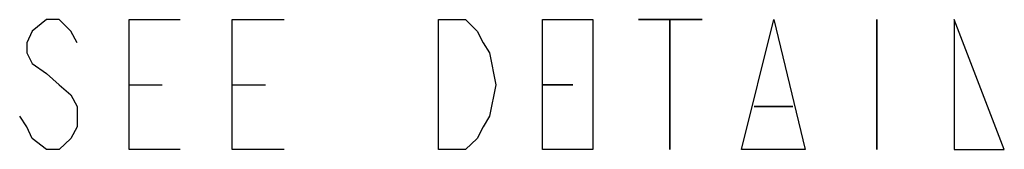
# Model space of a CAD drawing. Header units: millimetres. Extents: x 2 to 406, y 0 to 285.
# Tile 40 of 53: x 267.21 to 285.37, y 109.57 to 111.97. Entities that reach past the tile are written whole.
import ezdxf

# ---------------------------------------------------------------- set-up
doc = ezdxf.new("R2010")
doc.units = ezdxf.units.MM
doc.header["$MEASUREMENT"] = 0
doc.layers.get('0').update_dxf_attribs({"linetype": 'CONTINUOUS'})

msp = doc.modelspace()

# ---------------------------------------------------------------- linework, layer by layer
at = {"color": 0, "linetype": 'Continuous', "lineweight": 30, "true_color": 0x000007}
for points in [[(268.266, 111.539), (268.15, 111.754), (267.935, 111.969), (267.703, 111.969), (267.439, 111.754), (267.339, 111.539), (267.339, 111.357), (267.439, 111.158), (267.703, 110.976), (267.935, 110.761), (268.15, 110.579), (268.266, 110.364), (268.266, 109.984), (268.15, 109.768), (267.935, 109.57), (267.703, 109.57), (267.439, 109.768), (267.339, 109.984), (267.207, 110.182)], [(270.169, 109.57), (269.226, 109.57), (269.226, 111.969), (270.169, 111.969)], [(272.088, 109.57), (271.128, 109.57), (271.128, 111.969), (272.088, 111.969)], [(269.226, 110.761), (269.838, 110.761)], [(271.128, 110.761), (271.741, 110.761)]]:
    msp.add_lwpolyline(points, dxfattribs=at)
for points in [[(274.934, 111.969), (275.43, 111.969), (275.646, 111.754), (275.761, 111.539), (275.877, 111.357), (275.993, 110.761), (275.877, 110.182), (275.761, 109.984), (275.646, 109.768), (275.43, 109.57), (274.934, 109.57)], [(277.78, 109.57), (276.853, 109.57), (276.853, 111.969), (277.78, 111.969)], [(278.624, 111.969), (279.799, 111.969)], [(279.203, 111.969), (279.203, 109.57)], [(280.527, 109.57), (281.122, 111.969), (281.702, 109.57)], [(283.025, 111.969), (283.025, 109.57)], [(284.448, 111.969), (284.448, 109.57), (285.375, 109.57)], [(276.853, 110.761), (277.416, 110.761)], [(280.758, 110.364), (281.47, 110.364)]]:
    msp.add_lwpolyline(points, close=True, dxfattribs=at)

doc.saveas('drawing.dxf')
